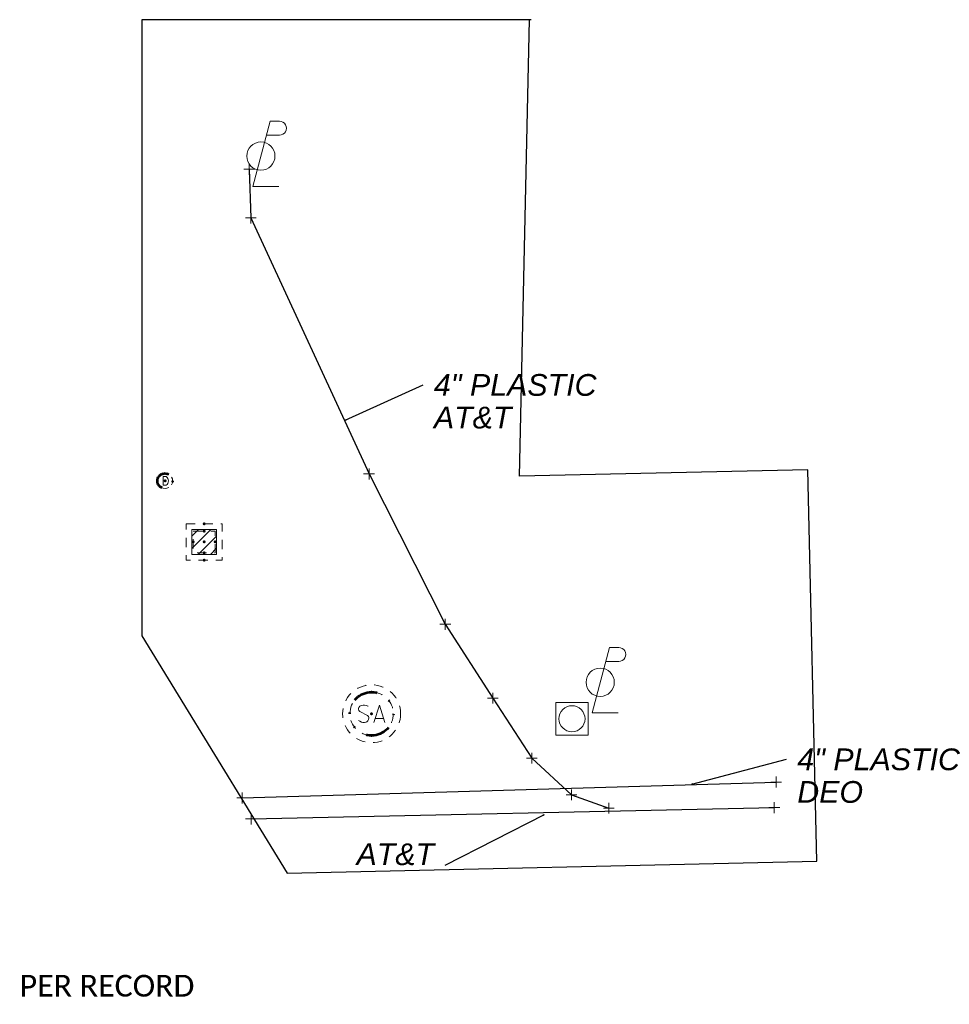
# Model space of a CAD drawing. Header units: feet. Extents: x 2474969 to 2485206, y 498780 to 500682.
# Tile 47 of 69: x 2481052 to 2481138, y 500147 to 500238. Entities that reach past the tile are written whole.
import ezdxf

# ---------------------------------------------------------------- set-up
doc = ezdxf.new("R2010")
doc.units = ezdxf.units.FT
doc.header["$MEASUREMENT"] = 0
for name, pattern in [('DGN Style 1', [0.063228, 0.000105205, -0.063123]), ('DGN Style 2', [0.017105, 0.010263, -0.006842]), ('DGN Style 4', [0.027369, 0.013684, -0.006842, 0, -0.006842]), ('DGN Style 5', [0.011974, 0.005132, -0.006842]), ('DGN Style 6', [6.093386, 0.003204, -1.281469, 2.242571, -1.281469, 0.003204, -1.281469]), ('DGN Style 7', [0.034211, 0.015395, -0.006842, 0.005132, -0.006842]), ('drainage01', [1.6, 0.85, -0.75]), ('OhDOT_USTN2', [0.11, 0.069, -0.041])]:
    doc.linetypes.add(name, pattern=pattern)
for name, color, linetype in [('DR_X_Cells', 151, 'OhDOT_USTN2'), ('GK_Drainage_Nodes', 7, 'Continuous'), ('SG_X_Poles', 7, 'Continuous'), ('TX_X_10', 7, 'Continuous'), ('UT_X_FO', 30, 'foex'), ('UT_X_Gas', 190, 'gasex'), ('UT_X_Misc_Cells', 7, 'Continuous'), ('UT_X_Sanitary_Cells', 3, 'Continuous')]:
    doc.layers.add(name, color=color, linetype=linetype)
for name, color, linetype, lineweight in [('DR_X_Cells (Construction)', 5, 'DGN Style 2', 0), ('GK_Drainage_Nodes (Construction)', 7, 'Continuous', 53), ('UT_X_Sanitary_Cells (Construction)', 3, 'Continuous', 0)]:
    doc.layers.add(name, color=color, linetype=linetype, lineweight=lineweight)
doc.layers.add('SV_X_Shot_Marker (Construction)', color=2, linetype='Continuous', lineweight=0, transparency=0.5)
doc.styles.add('Slanted-Normal LS 0.50', font='ariali.ttf', dxfattribs={"height": 0.14})
doc.styles.get("Standard").update_dxf_attribs({"font": 'arial.ttf'})
doc.styles.add('Standard-Linetype-Ex', font='font30.shx')
doc.styles.add('Style-Arial', font='arial.ttf')
doc.styles.add('Style-Calibri', font='calibri.ttf')
doc.linetypes.add('foex', pattern='A,0.2,-0.1,0.2,-0.1,0.2,-0.1,0.2,-0.1,["FO",Standard-Linetype-Ex,S=0.14,R=0,X=0,Y=-0.05],-0.3', length=1.5)
doc.linetypes.add('gasex', pattern='A,0.2,-0.1,0.2,-0.1,0.2,-0.1,0.2,-0.1,["G",Standard-Linetype-Ex,S=0.14,R=0,X=0,Y=-0.05],-0.25', length=1.45)
doc.dimstyles.get("Standard").update_dxf_attribs({"dimtxt": 0.18, "dimasz": 0.18, "dimexe": 0.18, "dimexo": 0.0625, "dimgap": 0.09, "dimtad": 0, "dimtih": 1, "dimtoh": 1, "dimdec": 4, "dimzin": 0, "dimdsep": 46, "dimtxsty": 'Standard', "dimcen": 0.09, "dimadec": 0, "dimazin": 0, "dimtfac": 1, "dimtdec": 4, "dimtofl": 0, "dimtmove": 0, "dimatfit": 3, "dimfxl": 1, "dimtolj": 1, "dimtzin": 0, "dimarcsym": 0})

# ---------------------------------------------------------------- blocks, each defined once
blk = doc.blocks.new('TerminatorOpen_0.5')
at = {"color": 0, "linetype": 'ByBlock', "lineweight": -2}
for q in [(-1, 0.25), (-1, 0), (-1, -0.25)]:
    blk.add_line((0, 0), q, dxfattribs=at)
blk = doc.blocks.new('PLP_1')
at = {"layer": 'UT_X_Misc_Cells', "color": 1, "linetype": 'Continuous', "lineweight": 0}
for p, q in [((0.0428, 0.16), (0.0853, 0.16)), ((0.0258, 0.0962), (0.0853, 0.0962))]:
    blk.add_line(p, q, dxfattribs=at)
at = {"layer": 'UT_X_Misc_Cells', "color": 1, "linetype": 'Continuous', "lineweight": 0, "flags": 128}
blk.add_lwpolyline([(0.0428, 0.16), (-0.0375, -0.14), (0.0825, -0.14)], dxfattribs=at)
at = {"layer": 'UT_X_Misc_Cells', "color": 1, "linetype": 'Continuous', "lineweight": 0}
blk.add_circle((0, 0), 0.065, dxfattribs=at)
at = {"layer": 'UT_X_Misc_Cells', "color": 1, "linetype": 'Continuous', "lineweight": 0, "extrusion": (0, 0, -1)}
blk.add_arc((-0.086, 0.1281), 0.0319, 88.8767, 271.1233, dxfattribs=at)
blk = doc.blocks.new('FDRN-X_4')
at = {"layer": 'DR_X_Cells', "color": 5, "linetype": 'Continuous', "lineweight": 0, "flags": 128}
blk.add_lwpolyline([(0.1, 0.4), (-0.18, 0.4), (-0.18, -0.4), (0.1, -0.4)], dxfattribs=at)
at = {"layer": 'DR_X_Cells', "color": 5, "linetype": 'Continuous', "lineweight": 0, "extrusion": (0, 0, -1)}
for centre, radius, start, end in [((0, 0), 0.7, 330.01836, 29.98164), ((0.155, 0), 0.474, 122.51483, 237.48517)]:
    blk.add_arc(centre, radius, start, end, dxfattribs=at)
at = {"layer": 'DR_X_Cells', "color": 5, "linetype": 'Continuous', "lineweight": 0}
for start, end in [(60.01836, 120.01574), (330.01836, 29.98164), (239.98426, 299.98164)]:
    blk.add_arc((0, 0), 0.7, start, end, dxfattribs=at)
at = {"layer": 'GK_Drainage_Nodes (Construction)', "color": 254, "linetype": 'DGN Style 6', "lineweight": 53}
blk.add_circle((0, 0), 0.7, dxfattribs=at)
at = {"layer": 'GK_Drainage_Nodes (Construction)', "color": 5, "linetype": 'DGN Style 7', "lineweight": 53}
blk.add_point((0, 0), dxfattribs=at)
at = {"layer": 'GK_Drainage_Nodes (Construction)', "color": 1, "linetype": 'DGN Style 5', "lineweight": 53}
blk.add_point((0, 0), dxfattribs=at)
at = {"layer": 'GK_Drainage_Nodes (Construction)', "color": 2, "linetype": 'DGN Style 4', "lineweight": 53}
blk.add_point((0, 0), dxfattribs=at)
at = {"layer": 'GK_Drainage_Nodes (Construction)', "color": 6, "linetype": 'DGN Style 1', "lineweight": 53}
blk.add_point((0, 0), dxfattribs=at)
at = {"layer": 'GK_Drainage_Nodes (Construction)', "color": 30, "linetype": 'DGN Style 2', "lineweight": 53}
blk.add_point((0, 0), dxfattribs=at)
blk = doc.blocks.new('CB22B-X_3')
at = {"layer": 'DR_X_Cells', "color": 5, "linetype": 'Continuous', "lineweight": 0}
for p, q in [((-1.146, -0.613), (0.613, 1.146)), ((-1.146, 0.518), (-0.518, 1.146)), ((-0.547, -1.146), (1.146, 0.547)), ((0.584, -1.146), (1.146, -0.584))]:
    blk.add_line(p, q, dxfattribs=at)
at = {"layer": 'DR_X_Cells', "color": 4, "linetype": 'drainage01', "lineweight": 0}
blk.add_3dface([(-1.667, 1.667), (1.667, 1.667), (1.667, -1.667), (-1.667, -1.667)], dxfattribs=at)
at = {"layer": 'DR_X_Cells', "color": 5, "linetype": 'Continuous', "lineweight": 0}
blk.add_3dface([(-1.146, 1.146), (1.146, 1.146), (1.146, -1.146), (-1.146, -1.146)], dxfattribs=at)
at = {"layer": 'DR_X_Cells (Construction)', "color": 251, "linetype": 'drainage01', "lineweight": 0}
blk.add_3dface([(-1, 1), (1, 1), (1, -1), (-1, -1)], dxfattribs=at)
at = {"layer": 'GK_Drainage_Nodes (Construction)', "color": 30, "linetype": 'DGN Style 2', "lineweight": 53}
blk.add_point((0, 1.667), dxfattribs=at)
at = {"layer": 'GK_Drainage_Nodes (Construction)', "color": 254, "linetype": 'DGN Style 6', "lineweight": 53}
for p in [(0, 1), (-1, 0), (1, 0), (0, -1)]:
    blk.add_point(p, dxfattribs=at)
at = {"layer": 'GK_Drainage_Nodes (Construction)', "color": 5, "linetype": 'DGN Style 7', "lineweight": 53}
blk.add_point((0, 0), dxfattribs=at)
at = {"layer": 'GK_Drainage_Nodes (Construction)', "color": 1, "linetype": 'DGN Style 5', "lineweight": 53}
blk.add_point((0, 0), dxfattribs=at)
at = {"layer": 'GK_Drainage_Nodes (Construction)', "color": 2, "linetype": 'DGN Style 4', "lineweight": 53}
blk.add_point((0, 0), dxfattribs=at)
at = {"layer": 'GK_Drainage_Nodes (Construction)', "color": 6, "linetype": 'DGN Style 1', "lineweight": 53}
blk.add_point((0, -1.667), dxfattribs=at)
blk = doc.blocks.new('MH1D-X-SAN_6')
at = {"layer": 'GK_Drainage_Nodes (Construction)', "color": 254, "linetype": 'DGN Style 6', "lineweight": 53}
blk.add_circle((0, 0), 2, dxfattribs=at)
at = {"layer": 'GK_Drainage_Nodes (Construction)', "color": 6, "linetype": 'DGN Style 1', "lineweight": 53}
blk.add_point((0, 2), dxfattribs=at)
at = {"layer": 'GK_Drainage_Nodes (Construction)', "color": 5, "linetype": 'DGN Style 7', "lineweight": 53}
blk.add_point((0, 0), dxfattribs=at)
at = {"layer": 'GK_Drainage_Nodes (Construction)', "color": 1, "linetype": 'DGN Style 5', "lineweight": 53}
blk.add_point((0, 0), dxfattribs=at)
at = {"layer": 'GK_Drainage_Nodes (Construction)', "color": 2, "linetype": 'DGN Style 4', "lineweight": 53}
blk.add_point((0, 0), dxfattribs=at)
at = {"layer": 'GK_Drainage_Nodes (Construction)', "color": 30, "linetype": 'DGN Style 2', "lineweight": 53}
blk.add_point((0, -2), dxfattribs=at)
at = {"layer": 'UT_X_Sanitary_Cells', "color": 3, "linetype": 'Continuous', "lineweight": 0, "flags": 128}
for points in [[(-0.333, 0.687), (-0.358, 0.712), (-0.396, 0.737), (-0.509, 0.775), (-0.648, 0.8), (-0.748, 0.8), (-0.786, 0.8), (-0.95, 0.762), (-1.088, 0.687), (-1.177, 0.586), (-1.202, 0.485), (-1.202, 0.409), (-1.177, 0.309), (-1.076, 0.221), (-0.383, -0.157), (-0.32, -0.208), (-0.295, -0.258), (-0.27, -0.334), (-0.27, -0.409), (-0.282, -0.485), (-0.295, -0.535), (-0.32, -0.598), (-0.345, -0.649), (-0.37, -0.687), (-0.408, -0.724), (-0.446, -0.75), (-0.496, -0.775), (-0.534, -0.787), (-0.648, -0.8), (-0.824, -0.8), (-0.937, -0.775), (-1.101, -0.687), (-1.202, -0.611)], [(0.209, -0.8), (0.713, 0.8), (1.204, -0.8)], [(1.078, -0.422), (0.335, -0.422)]]:
    blk.add_lwpolyline(points, dxfattribs=at)
at = {"layer": 'UT_X_Sanitary_Cells', "linetype": 'drainage01', "lineweight": 0}
blk.add_circle((0, 0), 2.667, dxfattribs=at)
at = {"layer": 'UT_X_Sanitary_Cells (Construction)', "color": 251, "linetype": 'drainage01', "lineweight": 0}
blk.add_circle((0, 0), 2, dxfattribs=at)
blk = doc.blocks.new('SPOLE_3')
at = {"layer": 'SG_X_Poles', "color": 7, "linetype": 'Continuous', "lineweight": 0}
blk.add_circle((0, 0), 0.06, dxfattribs=at)
blk.add_3dface([(-0.075, -0.075), (0.075, -0.075), (0.075, 0.075), (-0.075, 0.075)], dxfattribs=at)
blk = doc.blocks.new('PLP_2')
at = {"layer": 'UT_X_Misc_Cells', "color": 1, "linetype": 'Continuous', "lineweight": 0}
for p, q in [((0.0428, 0.16), (0.0853, 0.16)), ((0.0258, 0.0963), (0.0853, 0.0963))]:
    blk.add_line(p, q, dxfattribs=at)
at = {"layer": 'UT_X_Misc_Cells', "color": 1, "linetype": 'Continuous', "lineweight": 0, "flags": 128}
blk.add_lwpolyline([(0.0428, 0.16), (-0.0375, -0.14), (0.0825, -0.14)], dxfattribs=at)
at = {"layer": 'UT_X_Misc_Cells', "color": 1, "linetype": 'Continuous', "lineweight": 0}
blk.add_circle((0, 0), 0.065, dxfattribs=at)
at = {"layer": 'UT_X_Misc_Cells', "color": 1, "linetype": 'Continuous', "lineweight": 0, "extrusion": (0, 0, -1)}
blk.add_arc((-0.086, 0.1281), 0.0319, 88.8767, 271.1233, dxfattribs=at)
blk = doc.blocks.new('SVPT_95')
at = {"layer": 'SV_X_Shot_Marker (Construction)', "transparency": 33554495}
for p, q in [((-0.025, 0), (0.025, 0)), ((0, 0.025), (0, -0.025))]:
    blk.add_line(p, q, dxfattribs=at)
blk.add_point((0, 0), dxfattribs=at)
blk = doc.blocks.new('SVPT_96')
at = {"layer": 'SV_X_Shot_Marker (Construction)', "transparency": 33554495}
for p, q in [((-0.025, 0), (0.025, 0)), ((0, 0.025), (0, -0.025))]:
    blk.add_line(p, q, dxfattribs=at)
blk.add_point((0, 0), dxfattribs=at)
blk = doc.blocks.new('SVPT_97')
at = {"layer": 'SV_X_Shot_Marker (Construction)', "transparency": 33554495}
for p, q in [((-0.025, 0), (0.025, 0)), ((0, 0.025), (0, -0.025))]:
    blk.add_line(p, q, dxfattribs=at)
blk.add_point((0, 0), dxfattribs=at)
blk = doc.blocks.new('SVPT_98')
at = {"layer": 'SV_X_Shot_Marker (Construction)', "transparency": 33554495}
for p, q in [((-0.025, 0), (0.025, 0)), ((0, 0.025), (0, -0.025))]:
    blk.add_line(p, q, dxfattribs=at)
blk.add_point((0, 0), dxfattribs=at)
blk = doc.blocks.new('SVPT_99')
at = {"layer": 'SV_X_Shot_Marker (Construction)', "transparency": 33554495}
for p, q in [((-0.025, 0), (0.025, 0)), ((0, 0.025), (0, -0.025))]:
    blk.add_line(p, q, dxfattribs=at)
blk.add_point((0, 0), dxfattribs=at)
blk = doc.blocks.new('SVPT_100')
at = {"layer": 'SV_X_Shot_Marker (Construction)', "transparency": 33554495}
for p, q in [((-0.025, 0), (0.025, 0)), ((0, 0.025), (0, -0.025))]:
    blk.add_line(p, q, dxfattribs=at)
blk.add_point((0, 0), dxfattribs=at)
blk = doc.blocks.new('SVPT_101')
at = {"layer": 'SV_X_Shot_Marker (Construction)', "transparency": 33554495}
for p, q in [((-0.025, 0), (0.025, 0)), ((0, 0.025), (0, -0.025))]:
    blk.add_line(p, q, dxfattribs=at)
blk.add_point((0, 0), dxfattribs=at)
blk = doc.blocks.new('SVPT_102')
at = {"layer": 'SV_X_Shot_Marker (Construction)', "transparency": 33554495}
for p, q in [((-0.025, 0), (0.025, 0)), ((0, 0.025), (0, -0.025))]:
    blk.add_line(p, q, dxfattribs=at)
blk.add_point((0, 0), dxfattribs=at)
blk = doc.blocks.new('SVPT_103')
at = {"layer": 'SV_X_Shot_Marker (Construction)', "transparency": 33554495}
for p, q in [((-0.025, 0), (0.025, 0)), ((0, 0.025), (0, -0.025))]:
    blk.add_line(p, q, dxfattribs=at)
blk.add_point((0, 0), dxfattribs=at)
blk = doc.blocks.new('SVPT_104')
at = {"layer": 'SV_X_Shot_Marker (Construction)', "transparency": 33554495}
for p, q in [((-0.025, 0), (0.025, 0)), ((0, 0.025), (0, -0.025))]:
    blk.add_line(p, q, dxfattribs=at)
blk.add_point((0, 0), dxfattribs=at)
blk = doc.blocks.new('SVPT_105')
at = {"layer": 'SV_X_Shot_Marker (Construction)', "transparency": 33554495}
for p, q in [((-0.025, 0), (0.025, 0)), ((0, 0.025), (0, -0.025))]:
    blk.add_line(p, q, dxfattribs=at)
blk.add_point((0, 0), dxfattribs=at)
blk = doc.blocks.new('SVPT_106')
at = {"layer": 'SV_X_Shot_Marker (Construction)', "transparency": 33554495}
for p, q in [((-0.025, 0), (0.025, 0)), ((0, 0.025), (0, -0.025))]:
    blk.add_line(p, q, dxfattribs=at)
blk.add_point((0, 0), dxfattribs=at)

msp = doc.modelspace()

# ---------------------------------------------------------------- linework, layer by layer
at = {"layer": 'TX_X_10', "flags": 128}
msp.add_lwpolyline([(2481099.371, 500237.937), (2481063.548, 500237.937), (2481063.548, 500181.225), (2481076.922, 500159.401), (2481125.641, 500160.516), (2481124.816, 500196.525), (2481098.292, 500195.918), (2481099.212, 500237.937)], dxfattribs=at)
at = {"layer": 'UT_X_FO', "extrusion": (-0.003923, -8.51465e-05, 0.999992)}
msp.add_line((2481073.586, 500164.387), (2481121.74, 500165.432), dxfattribs=at)
at = {"layer": 'UT_X_FO', "flags": 128}
msp.add_lwpolyline([(2481073.426, 500224.169), (2481073.572, 500219.697), (2481084.449, 500196.133), (2481091.46, 500182.297), (2481095.842, 500175.503), (2481099.422, 500169.986), (2481103.079, 500166.605), (2481106.511, 500165.379)], dxfattribs=at)
at = {"layer": 'UT_X_Gas', "extrusion": (-0.004148, -0.000123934, 0.999991)}
msp.add_line((2481072.766, 500166.319), (2481121.904, 500167.787), dxfattribs=at)

# ---------------------------------------------------------------- block references
at = {"layer": 'DR_X_Cells', "color": 5, "linetype": 'Continuous', "lineweight": 0}
for name, p in [('FDRN-X_4', (2481065.668, 500195.492, 1051.811)), ('CB22B-X_3', (2481069.274, 500189.877, 1052.122))]:
    msp.add_blockref(name, p, dxfattribs=at)
at = {"layer": 'GK_Drainage_Nodes', "color": 30, "linetype": 'DGN Style 2', "lineweight": 53}
msp.add_blockref('MH1D-X-SAN_6', (2481084.683, 500174.067, 1051.513), dxfattribs=at)
at = {"layer": 'SG_X_Poles', "color": 7, "linetype": 'Continuous', "lineweight": 0, "xscale": 20, "yscale": 20, "zscale": 20}
msp.add_blockref('SPOLE_3', (2481103.12, 500173.606, 1051.808), dxfattribs=at)
at = {"layer": 'SV_X_Shot_Marker (Construction)', "transparency": 33554495, "xscale": 20, "yscale": 20, "zscale": 20}
for name, p in [('SVPT_104', (2481073.426, 500224.169, 1052.4)), ('SVPT_103', (2481073.572, 500219.697, 1052.58)), ('SVPT_102', (2481084.449, 500196.133, 1053.297)), ('SVPT_101', (2481091.46, 500182.297, 1052.768)), ('SVPT_100', (2481095.842, 500175.503, 1052.076)), ('SVPT_99', (2481099.422, 500169.986, 1051.702)), ('SVPT_105', (2481121.904, 500167.787, 1051.398)), ('SVPT_106', (2481072.766, 500166.319, 1051.194)), ('SVPT_98', (2481103.079, 500166.605, 1051.521)), ('SVPT_97', (2481106.511, 500165.379, 1051.42)), ('SVPT_95', (2481121.74, 500165.432, 1051.274)), ('SVPT_96', (2481073.586, 500164.387, 1051.085))]:
    msp.add_blockref(name, p, dxfattribs=at)
at = {"layer": 'UT_X_Misc_Cells', "color": 1, "linetype": 'Continuous', "lineweight": 0, "xscale": 20, "yscale": 20, "zscale": 20}
for name, p in [('PLP_1', (2481074.488, 500225.388, 1052.526)), ('PLP_2', (2481105.715, 500176.962, 1052.106))]:
    msp.add_blockref(name, p, dxfattribs=at)

# ---------------------------------------------------------------- texts
at = {"layer": 'Defpoints', "char_height": 2.0002, "attachment_point": 1, "rotation": 0, "line_spacing_factor": 0.9, "style": 'Slanted-Normal LS 0.50'}
for s, insert in [('4" PLASTIC\\PAT&T', (2481090.41, 500205.326)), ('4" PLASTIC\\PDEO', (2481123.852, 500170.873))]:
    msp.add_mtext(s, dxfattribs=dict(at, insert=insert))
at = {"layer": 'Defpoints', "color": 7, "linetype": 'Continuous', "insert": (2481090.432, 500161.125), "char_height": 2.0002, "attachment_point": 6, "rotation": 0, "line_spacing_factor": 0.9, "style": 'Slanted-Normal LS 0.50'}
msp.add_mtext('AT&T', dxfattribs=at)
at = {"layer": 'Defpoints', "color": 7, "insert": (2481042.316, 500148.832), "char_height": 4.16712, "attachment_point": 4, "line_spacing_factor": 0.288, "style": 'Style-Calibri'}
msp.add_mtext('\\H0.48x;QLD AS PER RECORD', dxfattribs=at)

# ---------------------------------------------------------------- leaders
at = {"layer": 'Defpoints'}
for points in [[(2481082.26, 500201.096), (2481089.41, 500204.326)], [(2481114.134, 500167.585), (2481122.852, 500169.873)], [(2481100.55, 500164.759), (2481091.432, 500160.118)]]:
    msp.add_leader(points, dimstyle='Standard', override={"dimscale": 0, "dimtxt": 0.100007, "dimasz": 0.100007, "dimgap": 0.050004, "dimtad": 0, "dimtxsty": 'Style-Arial', "dimldrblk": 'TerminatorOpen_0.5'}, dxfattribs=at)

doc.saveas('drawing.dxf')
